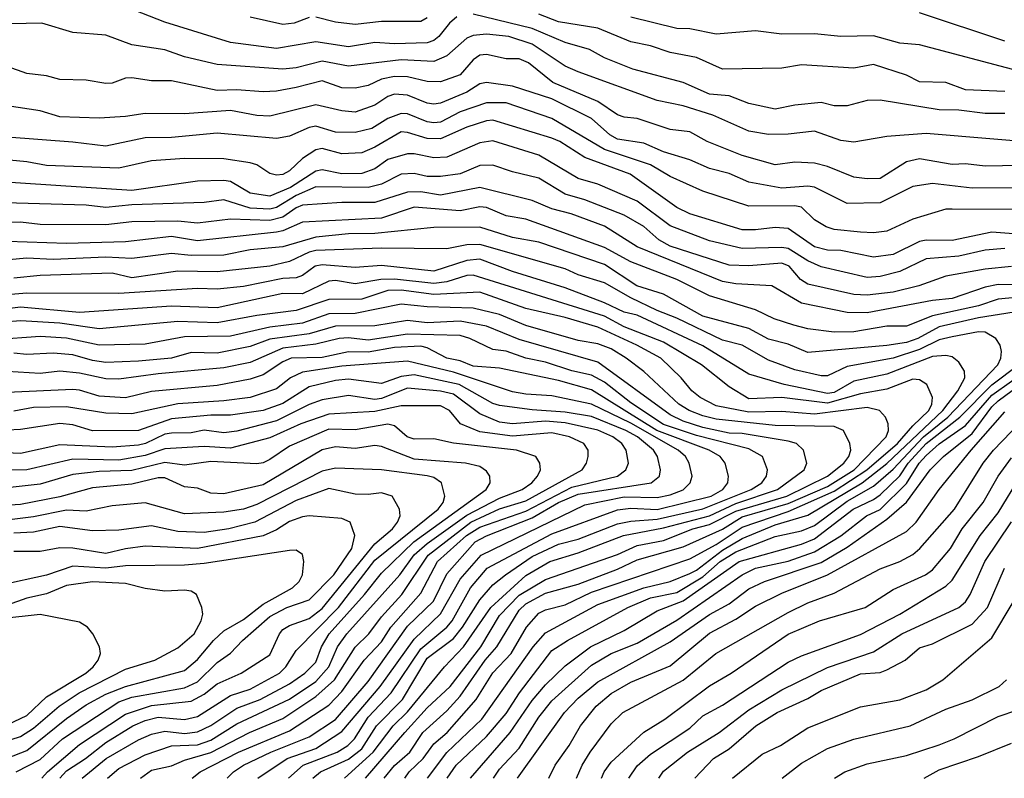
# Model space of a CAD drawing. Header units: metres. Extents: x -51132 to -49532, y -231222 to -229437.
# Tile 46 of 256: x -50560 to -50485, y -231222 to -231164. Entities that reach past the tile are written whole.
import ezdxf

# ---------------------------------------------------------------- set-up
doc = ezdxf.new("R2010")
doc.units = ezdxf.units.M
doc.layers.add('CONTOUR_INDEX', color=1, linetype='Continuous')
doc.layers.add('CONTOUR_INTER', color=3, linetype='Continuous')

msp = doc.modelspace()

# ---------------------------------------------------------------- linework, layer by layer
at = {"layer": 'CONTOUR_INDEX'}
for points, elevation in [([(-50483.58, -231167.88), (-50491.08, -231165.902), (-50492.58, -231165.763), (-50494.58, -231165.222), (-50497.08, -231165.258), (-50499.08, -231165.05), (-50501.58, -231165.086), (-50503.58, -231164.839), (-50506.58, -231165.075), (-50508.58, -231164.688), (-50509.58, -231164.653), (-50513.08, -231163.78)], 65), ([(-50480.58, -231176.773), (-50487.08, -231176.823), (-50490.08, -231176.47), (-50491.58, -231176.699), (-50494.08, -231177.943), (-50496.58, -231177.98), (-50499.08, -231176.729), (-50499.58, -231176.651), (-50501.58, -231176.822), (-50504.08, -231176.36), (-50505.58, -231175.707), (-50507.08, -231175.311), (-50508.58, -231174.652), (-50510.58, -231174.034), (-50512.08, -231173.375), (-50514.08, -231173.076), (-50514.665, -231172.759), (-50516.08, -231171.514), (-50519.08, -231170.022), (-50522.08, -231169.05), (-50524.08, -231168.756), (-50524.58, -231168.865), (-50525.58, -231169.5), (-50527.58, -231170.344), (-50528.08, -231170.42), (-50528.58, -231170.333), (-50530.08, -231169.72), (-50531.08, -231169.645), (-50531.58, -231169.825), (-50532.58, -231170.499), (-50534.08, -231171.014), (-50535.08, -231170.93), (-50537.08, -231170.465), (-50540.58, -231171.324), (-50541.58, -231171.291), (-50543.58, -231170.9), (-50547.08, -231171.154), (-50550.08, -231171.121), (-50551.58, -231171.366), (-50553.58, -231171.492), (-50556.58, -231171.377), (-50558.08, -231170.914), (-50560.58, -231170.533)], 60), ([(-50483.58, -231184.174), (-50485.08, -231184.15), (-50486.08, -231184.366), (-50488.58, -231185.212), (-50490.08, -231185.366), (-50495.08, -231186.309), (-50496.58, -231186.275), (-50500.08, -231185.576), (-50502.338, -231184.259), (-50505.08, -231184.105), (-50506.08, -231183.918), (-50512.58, -231181.283), (-50515.08, -231179.706), (-50517.627, -231178.759), (-50519.08, -231178.391), (-50520.58, -231177.765), (-50524.58, -231176.756), (-50527.58, -231177.346), (-50529.08, -231177.098), (-50530.08, -231177.11), (-50532.58, -231177.906), (-50535.08, -231177.904), (-50538.08, -231178.118), (-50538.58, -231178.32), (-50539.58, -231179.022), (-50540.58, -231179.287), (-50543.58, -231179.18), (-50546.08, -231179.485), (-50547.58, -231179.326), (-50551.08, -231179.372), (-50553.08, -231179.618), (-50558.08, -231179.574), (-50559.58, -231179.402), (-50561.08, -231179.42)], 55), ([(-50530.302, -231221.759), (-50529.952, -231221.259), (-50528.889, -231220.259), (-50528.08, -231219.122), (-50527.068, -231218.259), (-50524.863, -231215.759), (-50523.58, -231213.718), (-50522.189, -231212.259), (-50521.022, -231210.259), (-50520.08, -231209.19), (-50519.58, -231208.94), (-50518.08, -231208.54), (-50516.08, -231207.578), (-50508.58, -231205.056), (-50506.58, -231203.942), (-50504.58, -231202.623), (-50501.08, -231201.43), (-50497.58, -231199.9), (-50495.083, -231198.259), (-50492.767, -231196.259), (-50491.58, -231194.904), (-50490.373, -231193.759), (-50490.129, -231193.259), (-50490.091, -231192.759), (-50490.535, -231191.759), (-50491.08, -231191.399), (-50491.58, -231191.362), (-50493.58, -231192.12), (-50495.58, -231192.483), (-50498.08, -231193.191), (-50501.58, -231192.762), (-50504.08, -231192.859), (-50505.58, -231191.956), (-50507.689, -231190.259), (-50510.58, -231188.537), (-50513.58, -231187.384), (-50515.08, -231186.559), (-50525.08, -231183.45), (-50525.58, -231183.455), (-50527.08, -231183.952), (-50528.08, -231184.085), (-50531.08, -231183.735), (-50532.132, -231183.759), (-50534.08, -231184.091), (-50535.58, -231183.853), (-50536.08, -231183.893), (-50538.08, -231184.862), (-50539.58, -231184.83), (-50544.58, -231185.919), (-50548.08, -231185.796), (-50555.08, -231186.289), (-50559.58, -231185.874), (-50563.08, -231186.296)], 50), ([(-50539.148, -231221.759), (-50538.028, -231220.759), (-50535.453, -231219.759), (-50534.622, -231219.259), (-50534.131, -231218.759), (-50533.08, -231217.1), (-50531.323, -231215.259), (-50529.08, -231211.893), (-50527.094, -231210.259), (-50526.698, -231209.759), (-50525.285, -231207.259), (-50524.026, -231205.759), (-50519.08, -231203.145), (-50514.08, -231201.316), (-50513.08, -231201.178), (-50511.08, -231201.277), (-50506.962, -231200.259), (-50506.059, -231199.759), (-50505.689, -231199.259), (-50505.627, -231198.759), (-50505.899, -231197.759), (-50506.271, -231197.259), (-50507.102, -231196.759), (-50511.092, -231195.259), (-50516.08, -231192.183), (-50518.58, -231191.464), (-50523.08, -231190.521), (-50525.08, -231190.361), (-50526.08, -231189.954), (-50527.095, -231189.759), (-50528.58, -231188.969), (-50529.08, -231188.849), (-50531.08, -231188.936), (-50533.08, -231189.301), (-50534.58, -231189.28), (-50536.58, -231189.713), (-50538.956, -231189.759), (-50539.58, -231190.029), (-50541.08, -231191.043), (-50542.08, -231191.35), (-50544.58, -231191.85), (-50549.58, -231192.295), (-50551.58, -231192.791), (-50553.58, -231192.666), (-50555.08, -231192.186), (-50555.58, -231192.148), (-50560.58, -231192.371)], 45), ([(-50521.699, -231221.759), (-50518.122, -231216.759), (-50517.08, -231215.655), (-50515.58, -231214.405), (-50510.08, -231211.373), (-50507.08, -231209.295), (-50505.58, -231208.474), (-50504.08, -231207.336), (-50502.886, -231206.759), (-50498.58, -231205.312), (-50496.58, -231204.167), (-50493.58, -231202.033), (-50492.08, -231200.718), (-50490.276, -231198.259), (-50489.257, -231197.259), (-50487.08, -231195.491), (-50485.58, -231193.48), (-50485.08, -231193.005), (-50482.58, -231191.16)], 55), ([(-50552.941, -231221.759), (-50552.08, -231221.012), (-50550.08, -231219.961), (-50548.08, -231219.274), (-50546.08, -231219.221), (-50545.08, -231218.85), (-50543.08, -231217.616), (-50539.08, -231215.736), (-50537.08, -231214.397), (-50536.08, -231213.26), (-50535.414, -231211.759), (-50534.709, -231210.759), (-50530.662, -231206.259), (-50529.58, -231204.743), (-50528.58, -231203.874), (-50525.58, -231201.717), (-50523.08, -231200.423), (-50521.349, -231199.759), (-50520.628, -231199.259), (-50520.173, -231198.759), (-50519.945, -231198.259), (-50520.001, -231197.759), (-50520.312, -231197.259), (-50521.791, -231196.759), (-50526.58, -231196.244), (-50528.08, -231195.9), (-50529.58, -231195.918), (-50530.103, -231195.759), (-50531.08, -231194.904), (-50531.58, -231194.781), (-50534.08, -231195.223), (-50536.08, -231195.171), (-50539.08, -231196.452), (-50540.58, -231197.476), (-50541.08, -231197.734), (-50541.58, -231197.819), (-50545.08, -231197.637), (-50547.08, -231197.918), (-50548.58, -231197.701), (-50551.08, -231198.315), (-50553.58, -231198.394), (-50555.58, -231198.618), (-50558.08, -231199.369), (-50560.58, -231199.624)], 40), ([(-50510.951, -231221.759), (-50510.58, -231221.209), (-50508.744, -231219.759), (-50506.345, -231218.259), (-50504.08, -231216.557), (-50501.58, -231215.017), (-50498.08, -231213.32), (-50494.58, -231212.138), (-50492.419, -231210.759), (-50488.08, -231208.756), (-50487.58, -231208.309), (-50487.23, -231207.759), (-50486.092, -231205.259), (-50484.08, -231202.218)], 60), ([(-50562.58, -231220.988), (-50559.08, -231219.642), (-50556.08, -231217.214), (-50554.58, -231216.172), (-50553.08, -231215.349), (-50551.58, -231214.764), (-50547.08, -231213.561), (-50546.08, -231212.718), (-50544.859, -231211.259), (-50544.08, -231210.527), (-50542.58, -231209.661), (-50541.08, -231208.487), (-50538.845, -231207.259), (-50538.34, -231206.759), (-50538.101, -231206.259), (-50537.999, -231205.259), (-50538.08, -231204.705), (-50538.58, -231204.381), (-50539.08, -231204.4), (-50545.58, -231205.402), (-50547.08, -231205.53), (-50551.58, -231205.589), (-50553.08, -231205.744), (-50555.58, -231205.611), (-50557.58, -231206.286), (-50561.08, -231207.039)], 35), ([(-50490.733, -231221.759), (-50489.58, -231221.116), (-50486.58, -231220.09), (-50484.08, -231219.075)], 65)]:
    msp.add_lwpolyline(points, dxfattribs=dict(at, elevation=elevation))
at = {"layer": 'CONTOUR_INTER'}
for points, elevation in [([(-50526.324, -231163.759), (-50526.895, -231164.259), (-50527.697, -231165.259), (-50528.08, -231165.568), (-50528.58, -231165.732), (-50531.08, -231165.817), (-50532.58, -231165.72), (-50534.58, -231166.049), (-50537.08, -231165.677), (-50540.08, -231166.18), (-50543.58, -231165.723), (-50548.58, -231164.171), (-50552.08, -231162.808)], 63), ([(-50537.58, -231163.817), (-50538.722, -231164.259), (-50539.58, -231164.342), (-50542.08, -231163.787)], 64), ([(-50528.58, -231163.836), (-50529.08, -231164.123), (-50532.08, -231164.131), (-50534.08, -231164.355), (-50535.58, -231164.168), (-50537.08, -231163.781)], 64), ([(-50484.58, -231171.125), (-50486.08, -231171.121), (-50488.08, -231170.865), (-50489.58, -231170.842), (-50494.08, -231170.103), (-50495.08, -231170.136), (-50496.58, -231170.534), (-50497.58, -231170.534), (-50498.58, -231170.293), (-50500.58, -231170.496), (-50502.08, -231170.792), (-50504.08, -231170.365), (-50505.58, -231169.784), (-50507.08, -231169.653), (-50509.08, -231168.766), (-50512.916, -231167.759), (-50515.08, -231166.876), (-50516.214, -231166.259), (-50518.08, -231165.723), (-50520.58, -231164.66), (-50525.08, -231163.568)], 63), ([(-50484.58, -231169.444), (-50487.58, -231169.325), (-50489.08, -231168.776), (-50491.08, -231168.709), (-50492.08, -231168.217), (-50494.58, -231167.384), (-50496.08, -231167.684), (-50500.08, -231167.419), (-50501.58, -231167.676), (-50506.08, -231167.753), (-50508.08, -231166.863), (-50510.08, -231166.483), (-50511.58, -231165.971), (-50513.08, -231165.669), (-50515.58, -231164.639), (-50518.58, -231164.149), (-50520.08, -231163.568)], 64), ([(-50484.58, -231165.622), (-50491.08, -231163.47)], 66), ([(-50480.58, -231173.5), (-50490.58, -231172.638), (-50493.58, -231172.867), (-50496.08, -231173.313), (-50497.08, -231173.175), (-50499.08, -231172.473), (-50501.08, -231172.696), (-50502.58, -231172.721), (-50504.08, -231172.462), (-50506.827, -231171.259), (-50509.08, -231170.538), (-50511.08, -231170.132), (-50517.08, -231167.958), (-50518.08, -231167.51), (-50520.58, -231165.855), (-50522.365, -231165.259), (-50524.08, -231165.073), (-50525.08, -231165.197), (-50525.58, -231165.394), (-50527.08, -231166.726), (-50528.08, -231167.158), (-50530.58, -231167.05), (-50534.58, -231167.533), (-50536.58, -231167.137), (-50538.58, -231167.653), (-50539.58, -231167.749), (-50544.58, -231167.399), (-50547.08, -231166.812), (-50548.58, -231166.268), (-50551.08, -231165.909), (-50553.08, -231165.162), (-50555.58, -231164.947), (-50557.95, -231164.259), (-50561.58, -231164.332)], 62), ([(-50482.08, -231175.052), (-50486.08, -231175.13), (-50487.58, -231174.948), (-50488.58, -231175.023), (-50491.08, -231174.567), (-50492.08, -231174.815), (-50494.08, -231176.078), (-50495.08, -231176.108), (-50496.08, -231175.981), (-50498.08, -231175.167), (-50499.08, -231174.908), (-50500.58, -231174.834), (-50502.08, -231175.046), (-50504.58, -231174.333), (-50507.262, -231173.259), (-50508.58, -231172.532), (-50510.08, -231172.354), (-50512.58, -231171.516), (-50513.58, -231171.417), (-50514.08, -231171.222), (-50515.58, -231170.202), (-50519.006, -231168.759), (-50520.877, -231167.259), (-50521.58, -231166.972), (-50522.58, -231166.958), (-50524.08, -231166.644), (-50524.58, -231166.69), (-50525.08, -231167.033), (-50526.08, -231168.193), (-50527.58, -231168.714), (-50528.58, -231168.7), (-50530.08, -231168.342), (-50531.08, -231168.298), (-50532.08, -231168.507), (-50533.08, -231169.002), (-50534.08, -231169.194), (-50535.08, -231169.165), (-50536.58, -231168.634), (-50538.58, -231169.15), (-50540.08, -231169.433), (-50541.08, -231169.486), (-50543.08, -231169.33), (-50544.58, -231169.371), (-50548.08, -231168.648), (-50549.58, -231168.632), (-50551.08, -231168.415), (-50551.58, -231168.428), (-50552.58, -231168.821), (-50553.08, -231168.84), (-50554.58, -231168.6), (-50556.58, -231168.537), (-50557.58, -231168.254), (-50559.08, -231168.074), (-50560.58, -231167.559)], 61), ([(-50481.08, -231178.448), (-50488.58, -231178.403), (-50489.08, -231178.414), (-50491.58, -231179.163), (-50493.58, -231180.084), (-50494.58, -231180.224), (-50495.58, -231180.175), (-50497.58, -231179.96), (-50498.189, -231179.759), (-50499.08, -231179.223), (-50500.08, -231178.255), (-50500.58, -231178.159), (-50504.08, -231178.186), (-50507.58, -231177.051), (-50510.08, -231175.932), (-50511.58, -231175.032), (-50515.08, -231173.857), (-50519.08, -231171.497), (-50522.58, -231170.327), (-50524.08, -231170.325), (-50526.08, -231171.006), (-50527.58, -231171.782), (-50528.08, -231171.843), (-50528.58, -231171.768), (-50530.08, -231171.143), (-50530.58, -231171.125), (-50531.58, -231171.504), (-50532.801, -231172.259), (-50534.08, -231172.573), (-50535.58, -231172.545), (-50537.08, -231172.091), (-50537.58, -231172.193), (-50539.08, -231172.843), (-50540.08, -231173.032), (-50544.58, -231172.612), (-50548.08, -231172.964), (-50550.08, -231172.971), (-50553.08, -231173.615), (-50555.58, -231173.298), (-50560.58, -231172.931)], 59), ([(-50483.58, -231180.308), (-50485.58, -231180.17), (-50488.58, -231180.802), (-50490.58, -231180.769), (-50491.08, -231180.864), (-50493.08, -231181.856), (-50494.58, -231182.077), (-50497.08, -231181.557), (-50498.08, -231181.531), (-50499.08, -231181.287), (-50501.08, -231179.893), (-50502.08, -231179.798), (-50503.58, -231179.991), (-50504.58, -231179.981), (-50508.568, -231178.759), (-50509.58, -231178.282), (-50513.13, -231175.759), (-50516.58, -231174.475), (-50518.471, -231173.259), (-50519.08, -231172.997), (-50523.58, -231171.642), (-50524.08, -231171.68), (-50525.58, -231172.174), (-50527.58, -231173.068), (-50528.58, -231173.043), (-50530.08, -231172.565), (-50530.58, -231172.531), (-50532.58, -231173.688), (-50533.58, -231174.121), (-50535.08, -231174.21), (-50536.58, -231173.785), (-50537.08, -231173.891), (-50538.08, -231174.543), (-50539.08, -231175.496), (-50539.58, -231175.773), (-50540.08, -231175.815), (-50540.58, -231175.702), (-50541.58, -231175.047), (-50542.08, -231174.881), (-50544.08, -231174.577), (-50547.08, -231174.549), (-50549.58, -231174.728), (-50552.08, -231175.291), (-50557.58, -231175.081), (-50559.08, -231174.814), (-50563.08, -231174.42)], 58), ([(-50484.58, -231181.396), (-50486.08, -231181.533), (-50488.08, -231181.987), (-50490.58, -231182.207), (-50492.58, -231183.166), (-50494.08, -231183.552), (-50495.08, -231183.624), (-50498.58, -231182.794), (-50499.58, -231182.359), (-50501.08, -231181.421), (-50501.58, -231181.338), (-50504.58, -231181.419), (-50507.08, -231180.835), (-50510.08, -231179.673), (-50512.58, -231177.794), (-50515.58, -231176.519), (-50517.08, -231176.073), (-50520.08, -231174.312), (-50523.58, -231173.205), (-50524.58, -231173.358), (-50527.08, -231174.444), (-50528.08, -231174.512), (-50529.58, -231174.186), (-50530.08, -231174.199), (-50531.58, -231174.638), (-50532.58, -231175.34), (-50533.58, -231175.696), (-50535.08, -231175.733), (-50536.58, -231175.411), (-50537.08, -231175.521), (-50538.99, -231176.759), (-50540.58, -231177.412), (-50542.08, -231177.199), (-50543.58, -231176.316), (-50544.08, -231176.239), (-50546.08, -231176.285), (-50551.08, -231177), (-50563.08, -231176.211)], 57), ([(-50484.08, -231182.785), (-50486.08, -231182.985), (-50489.08, -231183.519), (-50491.141, -231184.259), (-50493.08, -231184.724), (-50495.08, -231184.952), (-50496.08, -231184.903), (-50499.58, -231184.115), (-50500.155, -231183.759), (-50500.999, -231182.759), (-50501.58, -231182.528), (-50504.08, -231182.724), (-50505.58, -231182.675), (-50510.08, -231181.237), (-50510.95, -231180.759), (-50512.08, -231179.742), (-50513.58, -231178.861), (-50516.58, -231177.706), (-50518.08, -231177.274), (-50520.08, -231176.054), (-50522.08, -231175.578), (-50523.58, -231175.053), (-50524.58, -231175.095), (-50526.08, -231175.715), (-50527.58, -231175.932), (-50528.58, -231175.925), (-50529.58, -231175.707), (-50530.58, -231175.74), (-50532.08, -231176.507), (-50533.08, -231176.771), (-50537.08, -231176.71), (-50538.58, -231177.384), (-50540.08, -231178.281), (-50540.58, -231178.407), (-50542.08, -231178.324), (-50544.08, -231177.709), (-50545.58, -231177.906), (-50551.08, -231178.086), (-50553.08, -231178.276), (-50554.58, -231178.099), (-50562.58, -231177.881)], 56), ([(-50482.08, -231184.983), (-50485.08, -231185.26), (-50486.58, -231185.777), (-50490.08, -231186.543), (-50492.08, -231187.333), (-50493.58, -231187.333), (-50496.08, -231187.744), (-50497.58, -231187.781), (-50499.58, -231187.53), (-50500.667, -231187.259), (-50502.166, -231186.759), (-50503.58, -231186.079), (-50507.08, -231185.016), (-50509.58, -231183.774), (-50513.08, -231182.419), (-50515.08, -231181.342), (-50521.08, -231179.18), (-50522.58, -231178.928), (-50524.08, -231178.29), (-50524.58, -231178.239), (-50526.08, -231178.549), (-50529.58, -231178.266), (-50532.08, -231179.093), (-50538.08, -231179.395), (-50539.58, -231180.065), (-50540.08, -231180.164), (-50546.08, -231180.818), (-50548.08, -231180.505), (-50551.58, -231180.904), (-50556.08, -231181.02), (-50562.08, -231180.834)], 54), ([(-50483.874, -231186.259), (-50486.58, -231186.677), (-50489.58, -231187.385), (-50491.198, -231188.259), (-50492.08, -231188.556), (-50493.58, -231188.806), (-50499.58, -231189.335), (-50501.08, -231188.689), (-50502.58, -231188.304), (-50504.08, -231187.491), (-50507.58, -231186.566), (-50510.58, -231184.879), (-50512.615, -231184.259), (-50515.08, -231182.629), (-50520.08, -231180.924), (-50522.08, -231180.571), (-50524.58, -231179.779), (-50528.08, -231179.818), (-50532.58, -231180.278), (-50534.58, -231180.303), (-50537.08, -231180.547), (-50539.58, -231181.275), (-50542.08, -231181.511), (-50544.08, -231181.914), (-50546.58, -231181.946), (-50548.08, -231181.795), (-50551.08, -231182.18), (-50553.08, -231182.059), (-50557.08, -231182.246), (-50559.08, -231182.145), (-50561.58, -231182.371)], 53), ([(-50527.059, -231221.759), (-50526.378, -231220.759), (-50524.08, -231218.57), (-50522.58, -231216.83), (-50521.564, -231215.259), (-50519.08, -231212.033), (-50517.89, -231211.259), (-50513.294, -231208.759), (-50511.58, -231208.023), (-50509.58, -231207.6), (-50507.58, -231206.41), (-50506.257, -231205.259), (-50505.08, -231204.503), (-50502.08, -231203.347), (-50500.08, -231202.904), (-50499.08, -231202.504), (-50496.58, -231200.653), (-50494.58, -231199.509), (-50493.08, -231198.211), (-50490.787, -231195.759), (-50488.917, -231194.259), (-50485.123, -231190.259), (-50484.88, -231189.759), (-50484.822, -231189.259), (-50484.946, -231188.759), (-50485.265, -231188.259), (-50486.08, -231187.78), (-50486.58, -231187.748), (-50488.58, -231188.126), (-50489.58, -231188.377), (-50491.08, -231189.097), (-50493.08, -231189.755), (-50496.58, -231190.386), (-50498.08, -231191.115), (-50498.58, -231191.097), (-50500.58, -231190.658), (-50502.58, -231189.907), (-50504.58, -231188.765), (-50506.08, -231188.402), (-50509.58, -231186.704), (-50511.08, -231186.122), (-50513.08, -231185.169), (-50515.08, -231184.026), (-50517.08, -231183.408), (-50518.08, -231182.959), (-50524.58, -231181.107), (-50525.58, -231181.13), (-50527.08, -231181.441), (-50532.08, -231181.393), (-50537.08, -231181.573), (-50537.58, -231181.688), (-50539.08, -231182.39), (-50540.58, -231182.763), (-50544.58, -231183.189), (-50547.58, -231183.137), (-50551.08, -231183.633), (-50552.58, -231183.281), (-50558.08, -231183.475), (-50560.08, -231183.667)], 52), ([(-50528.556, -231221.759), (-50527.08, -231219.797), (-50524.428, -231217.259), (-50520.512, -231211.759), (-50519.58, -231210.692), (-50515.58, -231208.523), (-50512.08, -231207.251), (-50510.08, -231206.783), (-50508.58, -231206.16), (-50508.08, -231205.917), (-50506.08, -231204.39), (-50504.58, -231203.483), (-50502.08, -231202.446), (-50499.58, -231201.714), (-50495.448, -231199.259), (-50493.58, -231197.786), (-50489.293, -231193.759), (-50488.149, -231192.259), (-50487.624, -231191.259), (-50487.652, -231190.759), (-50488.08, -231190.063), (-50488.58, -231189.663), (-50489.08, -231189.561), (-50490.08, -231189.644), (-50493.58, -231190.977), (-50496.08, -231191.512), (-50497.58, -231192.375), (-50498.08, -231192.447), (-50501.402, -231191.759), (-50504.08, -231190.977), (-50507.58, -231188.81), (-50512.58, -231186.481), (-50513.58, -231186.251), (-50515.08, -231185.544), (-50518.08, -231184.404), (-50522.08, -231183.164), (-50524.58, -231182.23), (-50525.58, -231182.327), (-50528.08, -231183.14), (-50532.08, -231182.702), (-50534.08, -231182.844), (-50536.58, -231182.656), (-50537.117, -231182.759), (-50538.08, -231183.466), (-50538.58, -231183.652), (-50539.58, -231183.682), (-50542.58, -231184.309), (-50544.58, -231184.5), (-50546.08, -231184.456), (-50552.08, -231184.84), (-50559.08, -231184.803), (-50561.58, -231185.013)], 51), ([(-50531.861, -231221.759), (-50531.08, -231220.781), (-50529.923, -231219.759), (-50528.93, -231218.259), (-50527.08, -231216.633), (-50526.08, -231215.5), (-50524.17, -231212.759), (-50523.286, -231211.759), (-50521.58, -231208.965), (-50521.08, -231208.467), (-50519.58, -231207.67), (-50517.08, -231206.963), (-50514.08, -231205.842), (-50512.58, -231205.122), (-50509.08, -231204.128), (-50506.08, -231202.789), (-50504.58, -231201.856), (-50501.08, -231200.824), (-50498.08, -231199.528), (-50496.055, -231198.259), (-50493.63, -231195.759), (-50493.431, -231195.259), (-50493.459, -231194.759), (-50493.659, -231194.259), (-50494.135, -231193.759), (-50495.08, -231193.517), (-50499.08, -231194.031), (-50501.58, -231193.811), (-50504.08, -231193.864), (-50506.58, -231193.394), (-50507.783, -231192.759), (-50508.436, -231192.259), (-50509.232, -231191.259), (-50510.778, -231189.759), (-50512.615, -231188.759), (-50515.58, -231187.412), (-50518.08, -231186.666), (-50521.08, -231185.979), (-50524.58, -231184.734), (-50528.08, -231184.907), (-50530.58, -231184.57), (-50531.58, -231184.62), (-50533.58, -231185.261), (-50536.08, -231185.297), (-50538.58, -231186.119), (-50541.58, -231186.506), (-50544.58, -231187.068), (-50547.58, -231186.962), (-50553.58, -231187.515), (-50556.58, -231187.084), (-50559.58, -231186.928), (-50564.58, -231187.335)], 49), ([(-50533.286, -231221.759), (-50530.301, -231218.259), (-50528.58, -231216.403), (-50526.843, -231214.759), (-50524.49, -231211.759), (-50523.08, -231209.356), (-50521.58, -231207.81), (-50519.58, -231206.624), (-50514.08, -231204.72), (-50512.58, -231204.022), (-50510.58, -231203.637), (-50508.35, -231202.759), (-50507.08, -231202.424), (-50505.08, -231201.407), (-50501.186, -231200.259), (-50498.083, -231198.759), (-50496.854, -231197.759), (-50496.467, -231197.259), (-50496.317, -231196.759), (-50496.38, -231196.259), (-50496.861, -231195.259), (-50497.58, -231194.969), (-50502.08, -231194.887), (-50506.58, -231194.404), (-50507.58, -231194.155), (-50508.622, -231193.759), (-50509.423, -231193.259), (-50512.08, -231190.787), (-50513.422, -231189.759), (-50514.58, -231189.059), (-50515.58, -231188.669), (-50517.08, -231188.411), (-50521.08, -231187.268), (-50523.08, -231186.443), (-50525.08, -231185.964), (-50528.58, -231185.856), (-50530.58, -231185.643), (-50534.08, -231186.361), (-50536.08, -231186.379), (-50538.08, -231187.094), (-50540.58, -231187.412), (-50543.58, -231188.086), (-50547.08, -231188.142), (-50550.08, -231188.687), (-50553.58, -231188.763), (-50556.08, -231188.236), (-50558.08, -231188.122), (-50561.58, -231188.376)], 48), ([(-50534.878, -231221.759), (-50532.701, -231219.759), (-50531.191, -231217.759), (-50530.08, -231216.708), (-50527.264, -231213.259), (-50525.822, -231211.759), (-50523.748, -231208.759), (-50521.08, -231206.323), (-50519.257, -231205.259), (-50517.08, -231204.584), (-50513.645, -231203.259), (-50510.58, -231202.688), (-50507.08, -231201.765), (-50505.08, -231200.827), (-50501.905, -231199.759), (-50499.864, -231198.259), (-50499.656, -231197.759), (-50499.931, -231196.759), (-50500.448, -231196.259), (-50501.08, -231196.081), (-50504.58, -231195.498), (-50505.58, -231195.477), (-50507.58, -231195.036), (-50509.08, -231194.554), (-50510.08, -231194.087), (-50515.58, -231190.064), (-50521.58, -231188.333), (-50524.08, -231187.325), (-50526.08, -231186.934), (-50528.58, -231187.062), (-50530.08, -231186.895), (-50532.58, -231187.287), (-50535.58, -231187.313), (-50537.58, -231187.899), (-50540.58, -231188.317), (-50542.08, -231188.874), (-50544.58, -231189.369), (-50546.58, -231189.335), (-50548.08, -231189.752), (-50550.58, -231189.982), (-50553.08, -231190.089), (-50554.08, -231189.945), (-50555.58, -231189.513), (-50557.08, -231189.378), (-50559.08, -231189.492), (-50560.08, -231189.379)], 47), ([(-50537.298, -231221.759), (-50536.727, -231221.259), (-50534.58, -231220.303), (-50533.58, -231219.519), (-50532.45, -231217.759), (-50530.464, -231215.759), (-50528.58, -231212.617), (-50526.58, -231211.109), (-50525.903, -231210.259), (-50524.58, -231208.166), (-50523.58, -231207.037), (-50522.634, -231206.259), (-50520.58, -231204.877), (-50518.58, -231203.922), (-50517.08, -231203.553), (-50514.08, -231202.379), (-50513.08, -231202.171), (-50511.08, -231202.016), (-50507.58, -231201.245), (-50503.904, -231199.759), (-50503.094, -231199.259), (-50502.731, -231198.759), (-50502.667, -231198.259), (-50503.032, -231197.259), (-50504.08, -231196.656), (-50508.08, -231195.66), (-50510.58, -231194.811), (-50513.08, -231193.159), (-50515.08, -231191.583), (-50516.08, -231191.046), (-50517.58, -231190.718), (-50519.58, -231190.072), (-50521.08, -231189.773), (-50522.58, -231189.221), (-50523.58, -231189.09), (-50525.332, -231188.259), (-50526.08, -231188.038), (-50530.08, -231187.924), (-50533.08, -231188.388), (-50534.58, -231188.208), (-50535.303, -231188.259), (-50537.08, -231188.695), (-50539.58, -231188.999), (-50542.08, -231190.09), (-50544.08, -231190.505), (-50549.08, -231190.946), (-50552.08, -231191.357), (-50553.08, -231191.332), (-50555.08, -231190.908), (-50556.58, -231190.746), (-50558.08, -231190.919), (-50560.58, -231190.77)], 46), ([(-50525.277, -231221.759), (-50522.264, -231218.259), (-50520.58, -231215.836), (-50519.58, -231214.648), (-50518.08, -231213.192), (-50516.156, -231211.759), (-50513.58, -231210.493), (-50511.08, -231209.002), (-50509.08, -231208.238), (-50504.822, -231205.259), (-50500.08, -231203.927), (-50499.08, -231203.516), (-50496.147, -231201.259), (-50494.58, -231200.532), (-50494.08, -231200.176), (-50492.58, -231198.733), (-50491.939, -231197.759), (-50490.562, -231196.259), (-50487.999, -231194.259), (-50485.58, -231191.789), (-50481.554, -231188.759)], 53), ([(-50541.481, -231221.759), (-50539.255, -231220.259), (-50537.08, -231219.487), (-50535.08, -231218.201), (-50532.162, -231214.759), (-50529.58, -231211.162), (-50527.58, -231209.225), (-50526.08, -231206.599), (-50524.468, -231204.759), (-50516.58, -231200.923), (-50513.58, -231200.332), (-50511.08, -231200.374), (-50510.08, -231200.17), (-50509.08, -231199.788), (-50508.552, -231199.259), (-50508.41, -231198.759), (-50508.63, -231197.759), (-50508.91, -231197.259), (-50509.476, -231196.759), (-50513.08, -231194.72), (-50516.08, -231193.269), (-50519.08, -231192.629), (-50521.08, -231192.507), (-50522.08, -231192.313), (-50526.58, -231190.834), (-50530.08, -231189.982), (-50535.08, -231190.366), (-50538.08, -231190.823), (-50539.012, -231191.259), (-50540.08, -231192.084), (-50542.08, -231192.748), (-50544.08, -231193.013), (-50547.58, -231193.228), (-50551.08, -231193.999), (-50553.08, -231193.953), (-50556.08, -231193.476), (-50558.58, -231193.523), (-50560.08, -231193.798)], 44), ([(-50523.531, -231221.759), (-50523.08, -231221.062), (-50521.58, -231219.467), (-50520.08, -231217.102), (-50519.08, -231215.86), (-50516.08, -231213.153), (-50514.566, -231212.259), (-50512.58, -231211.455), (-50509.58, -231209.708), (-50504.58, -231206.251), (-50503.575, -231205.759), (-50501.08, -231205.221), (-50499.08, -231204.509), (-50497.08, -231203.298), (-50495.125, -231201.759), (-50494.08, -231201.283), (-50492.08, -231199.296), (-50491.117, -231197.759), (-50490.58, -231197.184), (-50489.58, -231196.295), (-50487.58, -231194.896), (-50485.58, -231192.574), (-50482.58, -231190.455)], 54), ([(-50543.828, -231221.759), (-50543.337, -231221.259), (-50542.58, -231220.759), (-50540.499, -231219.759), (-50537.58, -231218.6), (-50535.58, -231217.276), (-50533.08, -231214.396), (-50530.08, -231210.179), (-50528.1, -231208.259), (-50527.08, -231206.197), (-50524.946, -231203.759), (-50524.08, -231203.298), (-50520.58, -231201.925), (-50518.587, -231200.759), (-50517.08, -231200.131), (-50511.528, -231199.259), (-50510.882, -231198.759), (-50510.815, -231198.259), (-50511.052, -231197.259), (-50511.358, -231196.759), (-50512.566, -231195.759), (-50513.457, -231195.259), (-50516.08, -231194.2), (-50518.08, -231193.863), (-50520.58, -231193.698), (-50523.08, -231193.357), (-50523.58, -231193.201), (-50526.155, -231191.759), (-50529.58, -231191.031), (-50530.58, -231191.159), (-50532.08, -231191.685), (-50534.58, -231191.351), (-50535.58, -231191.454), (-50537.58, -231191.955), (-50539.58, -231193.209), (-50541.08, -231193.737), (-50543.58, -231194.105), (-50545.08, -231194.09), (-50548.08, -231194.374), (-50550.58, -231195.28), (-50554.08, -231195.293), (-50555.58, -231194.827), (-50556.58, -231194.747), (-50559.58, -231195.182), (-50561.58, -231195.307)], 43), ([(-50546.483, -231221.759), (-50545.879, -231221.259), (-50542.955, -231219.759), (-50539.08, -231218.149), (-50536.08, -231216.185), (-50535.08, -231215.151), (-50533.387, -231212.759), (-50532.08, -231211.373), (-50531.358, -231210.259), (-50529.08, -231207.66), (-50527.807, -231205.259), (-50525.601, -231203.259), (-50524.58, -231202.625), (-50521.08, -231201.404), (-50517.58, -231199.574), (-50514.096, -231198.759), (-50513.445, -231198.259), (-50513.261, -231197.759), (-50513.434, -231196.759), (-50513.77, -231196.259), (-50514.451, -231195.759), (-50515.58, -231195.254), (-50518.08, -231194.692), (-50519.58, -231194.563), (-50522.08, -231194.763), (-50523.08, -231194.64), (-50524.58, -231194.013), (-50526.58, -231192.498), (-50527.58, -231192.264), (-50530.08, -231192.058), (-50532.08, -231192.833), (-50532.58, -231192.899), (-50534.58, -231192.611), (-50536.58, -231192.939), (-50537.58, -231193.281), (-50540.08, -231194.524), (-50543.08, -231195.333), (-50544.08, -231195.442), (-50545.58, -231195.25), (-50546.58, -231195.45), (-50548.08, -231195.468), (-50548.58, -231195.554), (-50550.059, -231196.259), (-50550.58, -231196.376), (-50552.58, -231196.527), (-50556.58, -231196.357), (-50559.58, -231197.033), (-50564.08, -231196.815)], 42), ([(-50550.429, -231221.759), (-50549.58, -231221.134), (-50548.08, -231220.815), (-50547.08, -231220.377), (-50545.08, -231219.794), (-50542.127, -231218.259), (-50539.58, -231217.206), (-50537.08, -231215.532), (-50535.66, -231214.259), (-50534.08, -231211.784), (-50533.026, -231210.759), (-50532.08, -231209.47), (-50530.516, -231207.759), (-50528.516, -231204.759), (-50525.268, -231202.259), (-50523.08, -231201.248), (-50521.08, -231200.633), (-50516.792, -231198.259), (-50516.455, -231197.759), (-50516.326, -231197.259), (-50516.322, -231196.759), (-50516.664, -231196.259), (-50517.745, -231195.759), (-50519.08, -231195.458), (-50522.08, -231195.714), (-50524.58, -231195.384), (-50526.044, -231194.759), (-50526.898, -231193.759), (-50527.58, -231193.393), (-50530.58, -231193.384), (-50532.58, -231193.831), (-50536.08, -231194.035), (-50538.212, -231194.759), (-50540.58, -231195.821), (-50543.58, -231196.613), (-50545.58, -231196.497), (-50548.58, -231196.665), (-50550.08, -231197.167), (-50552.08, -231197.517), (-50555.58, -231197.463), (-50559.08, -231198.268), (-50564.58, -231198.356)], 41), ([(-50519.322, -231221.759), (-50518.837, -231220.759), (-50517.765, -231219.259), (-50516.905, -231217.759), (-50515.703, -231216.259), (-50514.58, -231215.306), (-50513.08, -231214.45), (-50510.08, -231213.182), (-50507.08, -231210.717), (-50505.08, -231209.649), (-50503.58, -231208.65), (-50501.58, -231207.649), (-50498.08, -231206.259), (-50492.08, -231202.957), (-50491.331, -231202.259), (-50489.58, -231199.754), (-50487.149, -231196.759), (-50484.58, -231193.859)], 56), ([(-50517.203, -231221.759), (-50516.789, -231220.759), (-50516.176, -231219.759), (-50514.58, -231217.617), (-50513.685, -231216.759), (-50509.08, -231214.276), (-50506.595, -231212.259), (-50501.08, -231209.119), (-50499.58, -231208.388), (-50497.58, -231207.665), (-50494.08, -231205.805), (-50492.58, -231205.253), (-50491.58, -231204.72), (-50491.048, -231204.259), (-50488.411, -231201.259), (-50486.224, -231197.759), (-50485.451, -231196.759), (-50482.08, -231193.282)], 57), ([(-50554.863, -231221.759), (-50553.046, -231220.259), (-50550.58, -231218.833), (-50549.58, -231218.4), (-50548.58, -231218.165), (-50547.08, -231218.34), (-50546.08, -231218.227), (-50545.08, -231217.743), (-50543.08, -231216.415), (-50541.324, -231215.759), (-50539.08, -231214.572), (-50537.908, -231213.759), (-50537.08, -231212.912), (-50536.641, -231211.759), (-50536.058, -231210.759), (-50533.363, -231207.759), (-50532.08, -231206.142), (-50529.607, -231203.759), (-50524.091, -231199.759), (-50523.786, -231199.259), (-50523.815, -231198.759), (-50524.08, -231198.355), (-50524.58, -231198.022), (-50525.671, -231197.759), (-50529.58, -231197.455), (-50532.08, -231196.492), (-50532.58, -231196.42), (-50534.08, -231196.649), (-50535.58, -231196.519), (-50536.58, -231196.748), (-50541.08, -231199.414), (-50544.08, -231200.102), (-50545.08, -231200.042), (-50546.08, -231199.662), (-50547.08, -231199.552), (-50548.58, -231198.879), (-50549.08, -231198.876), (-50551.08, -231199.357), (-50554.08, -231199.648), (-50556.58, -231200.328), (-50559.58, -231200.903), (-50563.58, -231201.169)], 39), ([(-50515.319, -231221.759), (-50515.117, -231221.259), (-50514.58, -231220.536), (-50512.08, -231218.254), (-50510.48, -231217.259), (-50507.08, -231214.727), (-50505.421, -231213.759), (-50501.08, -231210.79), (-50498.706, -231209.759), (-50495.213, -231208.759), (-50493.08, -231207.38), (-50490.618, -231206.259), (-50490.08, -231205.887), (-50488.713, -231204.259), (-50487.819, -231202.759), (-50486.223, -231200.759), (-50485.084, -231198.759), (-50484.08, -231197.344)], 58), ([(-50556.575, -231221.759), (-50556.08, -231221.195), (-50554.609, -231220.259), (-50553.08, -231219.036), (-50551.026, -231217.759), (-50550.08, -231217.347), (-50549.08, -231217.11), (-50547.08, -231217.274), (-50546.08, -231217.048), (-50543.58, -231215.442), (-50542.08, -231214.971), (-50539.829, -231213.759), (-50539.366, -231213.259), (-50538.58, -231212.035), (-50535.358, -231208.759), (-50532.58, -231205.134), (-50527.765, -231201.259), (-50527.373, -231200.759), (-50527.237, -231200.259), (-50527.488, -231199.259), (-50528.08, -231198.857), (-50528.58, -231198.717), (-50532.08, -231198.261), (-50535.58, -231198.127), (-50536.58, -231198.365), (-50541.58, -231200.916), (-50542.58, -231201.249), (-50544.08, -231201.502), (-50547.08, -231201.621), (-50550.08, -231200.784), (-50552.58, -231201.018), (-50554.58, -231201.406), (-50556.08, -231201.339), (-50558.58, -231201.837), (-50563.08, -231202.395)], 38), ([(-50513.234, -231221.759), (-50512.58, -231220.816), (-50511.58, -231219.931), (-50508.58, -231217.942), (-50507.58, -231217.007), (-50506.08, -231216.182), (-50501.08, -231212.908), (-50500.08, -231212.427), (-50495.58, -231210.8), (-50492.58, -231209.26), (-50489.08, -231207.121), (-50488.58, -231206.663), (-50486.47, -231203.259), (-50485.08, -231201.553), (-50483.382, -231198.759)], 59), ([(-50557.948, -231221.759), (-50557.523, -231221.259), (-50555.08, -231219.187), (-50551.58, -231216.874), (-50549.58, -231216.204), (-50546.58, -231215.882), (-50545.58, -231215.349), (-50544.58, -231214.56), (-50542.761, -231213.759), (-50540.58, -231212.35), (-50539.846, -231210.759), (-50539.58, -231210.432), (-50539.08, -231210.112), (-50537.58, -231209.58), (-50536.58, -231208.832), (-50532.58, -231203.895), (-50531.228, -231202.759), (-50530.846, -231202.259), (-50530.651, -231201.759), (-50530.71, -231201.259), (-50531.245, -231200.259), (-50532.08, -231200.006), (-50533.08, -231200.143), (-50534.08, -231200.113), (-50536.08, -231199.699), (-50538.58, -231200.604), (-50541.711, -231202.259), (-50543.689, -231202.759), (-50545.58, -231203.05), (-50547.58, -231202.95), (-50549.58, -231202.519), (-50552.08, -231202.851), (-50554.08, -231202.906), (-50556.58, -231202.59), (-50558.58, -231203.02), (-50560.08, -231203.1)], 37), ([(-50559.894, -231221.259), (-50558.08, -231220.326), (-50556.367, -231218.759), (-50552.08, -231215.925), (-50551.08, -231215.572), (-50547.08, -231214.86), (-50546.08, -231214.414), (-50544.58, -231212.95), (-50543.58, -231212.241), (-50542.66, -231211.259), (-50540.58, -231209.445), (-50539.282, -231208.759), (-50537.58, -231208.173), (-50535.703, -231206.259), (-50534.336, -231204.259), (-50534.108, -231203.259), (-50534.448, -231202.259), (-50535.08, -231201.983), (-50537.58, -231201.779), (-50538.08, -231201.858), (-50539.08, -231202.21), (-50540.08, -231202.842), (-50541.08, -231203.283), (-50546.08, -231204.263), (-50550.08, -231204.076), (-50551.58, -231204.272), (-50553.08, -231204.637), (-50555.58, -231204.236), (-50556.58, -231204.195), (-50558.08, -231204.493), (-50560.08, -231204.477)], 36), ([(-50508.196, -231221.759), (-50506.765, -231220.259), (-50505.58, -231219.518), (-50503.558, -231217.759), (-50501.931, -231216.759), (-50499.58, -231215.672), (-50498.58, -231215.067), (-50495.58, -231213.791), (-50494.08, -231213.691), (-50493.58, -231213.507), (-50492.171, -231212.759), (-50491.08, -231211.825), (-50490.08, -231211.529), (-50487.08, -231210.013), (-50485.889, -231208.759), (-50484.609, -231205.759)], 61), ([(-50505.317, -231221.759), (-50503.08, -231219.932), (-50501.682, -231219.259), (-50499.58, -231217.912), (-50495.58, -231216.308), (-50492.58, -231215.781), (-50490.58, -231215.03), (-50489.309, -231214.259), (-50485.58, -231211.062), (-50482.407, -231205.759)], 62), ([(-50565.58, -231220.494), (-50559.58, -231218.587), (-50558.58, -231217.945), (-50556.628, -231216.259), (-50555.107, -231215.259), (-50551.58, -231213.444), (-50549.351, -231212.759), (-50547.58, -231211.818), (-50546.338, -231210.759), (-50545.811, -231209.759), (-50545.677, -231209.259), (-50545.756, -231208.759), (-50546.176, -231207.759), (-50546.58, -231207.496), (-50547.08, -231207.425), (-50548.58, -231207.518), (-50550.08, -231207.307), (-50551.58, -231206.913), (-50554.08, -231206.804), (-50556.08, -231207.063), (-50557.58, -231207.709), (-50559.08, -231208.032), (-50560.58, -231208.576)], 34), ([(-50561.08, -231217.903), (-50559.08, -231216.976), (-50557.58, -231215.554), (-50554.603, -231213.759), (-50554.038, -231213.259), (-50553.655, -231212.759), (-50553.479, -231212.259), (-50553.547, -231211.759), (-50554.062, -231210.759), (-50554.462, -231210.259), (-50555.08, -231209.875), (-50558.08, -231209.289), (-50561.08, -231209.613)], 33), ([(-50501.553, -231221.759), (-50500.08, -231220.612), (-50498.08, -231219.483), (-50496.08, -231218.788), (-50491.781, -231217.759), (-50489.08, -231216.504), (-50487.08, -231215.777), (-50485.007, -231214.759), (-50484.457, -231214.259)], 63), ([(-50497.564, -231221.759), (-50496.77, -231221.259), (-50495.08, -231220.647), (-50492.08, -231220.035), (-50489.58, -231219.211), (-50488.446, -231218.759), (-50485.08, -231217.049), (-50483.58, -231216.539)], 64)]:
    msp.add_lwpolyline(points, dxfattribs=dict(at, elevation=elevation))

doc.saveas('drawing.dxf')
